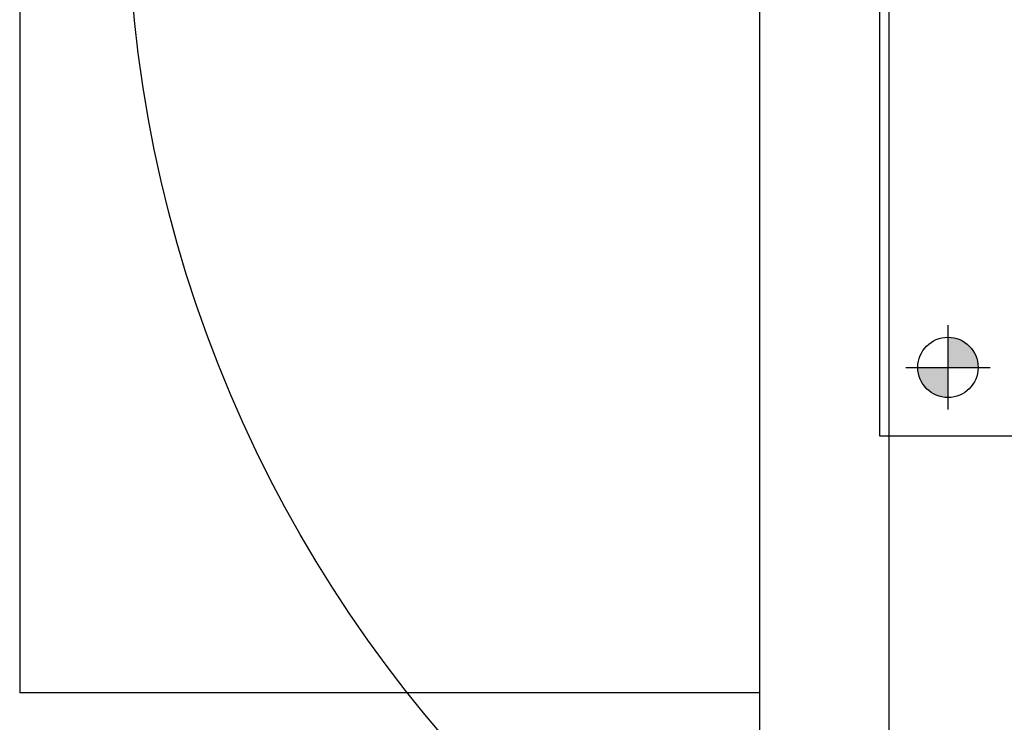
# Model space of a CAD drawing. Extents: x 18893 to 3351893, y -610358 to 406739.
# Tile 225 of 256: x 2143323 to 2143597, y 41921 to 42117. Entities that reach past the tile are written whole.
import ezdxf

# ---------------------------------------------------------------- set-up
doc = ezdxf.new("R2010")
doc.units = 0
doc.header["$LTSCALE"] = 800
doc.header["$MEASUREMENT"] = 0
doc.layers.add('KEY PLAN', color=251, linetype='CONTINUOUS')

# ---------------------------------------------------------------- blocks, each defined once
blk = doc.blocks.new('UTCOMBINE')
at = {"layer": 'KEY PLAN'}
h = blk.add_hatch(color=256, dxfattribs=at)
h.paths.add_polyline_path([(-715805.17, 46693.42), (-715796.79, 46693.42), (-715796.79, 46685.03, -0.414214)])
h.paths.add_polyline_path([(-715788.41, 46693.42), (-715796.79, 46693.42), (-715796.79, 46701.8, -0.414214)])
h = blk.add_hatch(color=256, dxfattribs=at)
h.paths.add_polyline_path([(-715805.17, 46693.42), (-715796.79, 46693.42), (-715796.79, 46685.03, -0.414214)])
h.paths.add_polyline_path([(-715788.41, 46693.42), (-715796.79, 46693.42), (-715796.79, 46701.8, -0.414214)])
h = blk.add_hatch(color=256, dxfattribs=at)
h.paths.add_polyline_path([(-715805.17, 46693.42), (-715796.79, 46693.42), (-715796.79, 46685.03, -0.414214)])
h.paths.add_polyline_path([(-715788.41, 46693.42), (-715796.79, 46693.42), (-715796.79, 46701.8, -0.414214)])
h = blk.add_hatch(color=256, dxfattribs=at)
h.paths.add_polyline_path([(-715805.17, 46693.42), (-715796.79, 46693.42), (-715796.79, 46685.03, -0.414214)])
h.paths.add_polyline_path([(-715788.41, 46693.42), (-715796.79, 46693.42), (-715796.79, 46701.8, -0.414214)])
h = blk.add_hatch(color=256, dxfattribs=at)
h.paths.add_polyline_path([(-715805.17, 46693.42), (-715796.79, 46693.42), (-715796.79, 46685.03, -0.414214)])
h.paths.add_polyline_path([(-715788.41, 46693.42), (-715796.79, 46693.42), (-715796.79, 46701.8, -0.414214)])
h = blk.add_hatch(color=256, dxfattribs=at)
h.paths.add_polyline_path([(-715805.17, 46693.42), (-715796.79, 46693.42), (-715796.79, 46685.03, -0.414214)])
h.paths.add_polyline_path([(-715788.41, 46693.42), (-715796.79, 46693.42), (-715796.79, 46701.8, -0.414214)])
h = blk.add_hatch(color=256, dxfattribs=at)
h.paths.add_polyline_path([(-715805.17, 46693.42), (-715796.79, 46693.42), (-715796.79, 46685.03, -0.414214)])
h.paths.add_polyline_path([(-715788.41, 46693.42), (-715796.79, 46693.42), (-715796.79, 46701.8, -0.414214)])
h = blk.add_hatch(color=256, dxfattribs=at)
h.paths.add_polyline_path([(-715805.17, 46693.42), (-715796.79, 46693.42), (-715796.79, 46685.03, -0.414214)])
h.paths.add_polyline_path([(-715788.41, 46693.42), (-715796.79, 46693.42), (-715796.79, 46701.8, -0.414214)])
h = blk.add_hatch(color=256, dxfattribs=at)
h.paths.add_polyline_path([(-715805.17, 46693.42), (-715796.79, 46693.42), (-715796.79, 46685.03, -0.414214)])
h.paths.add_polyline_path([(-715788.41, 46693.42), (-715796.79, 46693.42), (-715796.79, 46701.8, -0.414214)])
h = blk.add_hatch(color=256, dxfattribs=at)
h.paths.add_polyline_path([(-715805.17, 46693.42), (-715796.79, 46693.42), (-715796.79, 46685.03, -0.414214)])
h.paths.add_polyline_path([(-715788.41, 46693.42), (-715796.79, 46693.42), (-715796.79, 46701.8, -0.414214)])
h = blk.add_hatch(color=256, dxfattribs=at)
h.paths.add_polyline_path([(-715805.17, 46693.42), (-715796.79, 46693.42), (-715796.79, 46685.03, -0.414214)])
h.paths.add_polyline_path([(-715788.41, 46693.42), (-715796.79, 46693.42), (-715796.79, 46701.8, -0.414214)])
h = blk.add_hatch(color=256, dxfattribs=at)
h.paths.add_polyline_path([(-715805.17, 46693.42), (-715796.79, 46693.42), (-715796.79, 46685.03, -0.414214)])
h.paths.add_polyline_path([(-715788.41, 46693.42), (-715796.79, 46693.42), (-715796.79, 46701.8, -0.414214)])
h = blk.add_hatch(color=256, dxfattribs=at)
h.paths.add_polyline_path([(-715805.17, 46693.42), (-715796.79, 46693.42), (-715796.79, 46685.03, -0.414214)])
h.paths.add_polyline_path([(-715788.41, 46693.42), (-715796.79, 46693.42), (-715796.79, 46701.8, -0.414214)])
h = blk.add_hatch(color=256, dxfattribs=at)
h.paths.add_polyline_path([(-715805.17, 46693.42), (-715796.79, 46693.42), (-715796.79, 46685.03, -0.414214)])
h.paths.add_polyline_path([(-715788.41, 46693.42), (-715796.79, 46693.42), (-715796.79, 46701.8, -0.414214)])
h = blk.add_hatch(color=256, dxfattribs=at)
h.paths.add_polyline_path([(-715805.17, 46693.42), (-715796.79, 46693.42), (-715796.79, 46685.03, -0.414214)])
h.paths.add_polyline_path([(-715788.41, 46693.42), (-715796.79, 46693.42), (-715796.79, 46701.8, -0.414214)])
h = blk.add_hatch(color=256, dxfattribs=at)
h.paths.add_polyline_path([(-715805.17, 46693.42), (-715796.79, 46693.42), (-715796.79, 46685.03, -0.414214)])
h.paths.add_polyline_path([(-715788.41, 46693.42), (-715796.79, 46693.42), (-715796.79, 46701.8, -0.414214)])
h = blk.add_hatch(color=256, dxfattribs=at)
h.paths.add_polyline_path([(-715805.17, 46693.42), (-715796.79, 46693.42), (-715796.79, 46685.03, -0.414214)])
h.paths.add_polyline_path([(-715788.41, 46693.42), (-715796.79, 46693.42), (-715796.79, 46701.8, -0.414214)])
h = blk.add_hatch(color=256, dxfattribs=at)
h.paths.add_polyline_path([(-715805.17, 46693.42), (-715796.79, 46693.42), (-715796.79, 46685.03, -0.414214)])
h.paths.add_polyline_path([(-715788.41, 46693.42), (-715796.79, 46693.42), (-715796.79, 46701.8, -0.414214)])
h = blk.add_hatch(color=256, dxfattribs=at)
h.paths.add_polyline_path([(-715805.17, 46693.42), (-715796.79, 46693.42), (-715796.79, 46685.03, -0.414214)])
h.paths.add_polyline_path([(-715788.41, 46693.42), (-715796.79, 46693.42), (-715796.79, 46701.8, -0.414214)])
h = blk.add_hatch(color=256, dxfattribs=at)
h.paths.add_polyline_path([(-715805.17, 46693.42), (-715796.79, 46693.42), (-715796.79, 46685.03, -0.414214)])
h.paths.add_polyline_path([(-715788.41, 46693.42), (-715796.79, 46693.42), (-715796.79, 46701.8, -0.414214)])
h = blk.add_hatch(color=256, dxfattribs=at)
h.paths.add_polyline_path([(-715805.17, 46693.42), (-715796.79, 46693.42), (-715796.79, 46685.03, -0.414214)])
h.paths.add_polyline_path([(-715788.41, 46693.42), (-715796.79, 46693.42), (-715796.79, 46701.8, -0.414214)])
h = blk.add_hatch(color=256, dxfattribs=at)
h.paths.add_polyline_path([(-715805.17, 46693.42), (-715796.79, 46693.42), (-715796.79, 46685.03, -0.414214)])
h.paths.add_polyline_path([(-715788.41, 46693.42), (-715796.79, 46693.42), (-715796.79, 46701.8, -0.414214)])
h = blk.add_hatch(color=256, dxfattribs=at)
h.paths.add_polyline_path([(-715805.17, 46693.42), (-715796.79, 46693.42), (-715796.79, 46685.03, -0.414214)])
h.paths.add_polyline_path([(-715788.41, 46693.42), (-715796.79, 46693.42), (-715796.79, 46701.8, -0.414214)])
h = blk.add_hatch(color=256, dxfattribs=at)
h.paths.add_polyline_path([(-715805.17, 46693.42), (-715796.79, 46693.42), (-715796.79, 46685.03, -0.414214)])
h.paths.add_polyline_path([(-715788.41, 46693.42), (-715796.79, 46693.42), (-715796.79, 46701.8, -0.414214)])
h = blk.add_hatch(color=256, dxfattribs=at)
h.paths.add_polyline_path([(-715805.17, 46693.42), (-715796.79, 46693.42), (-715796.79, 46685.03, -0.414214)])
h.paths.add_polyline_path([(-715788.41, 46693.42), (-715796.79, 46693.42), (-715796.79, 46701.8, -0.414214)])
h = blk.add_hatch(color=256, dxfattribs=at)
h.paths.add_polyline_path([(-715805.17, 46693.42), (-715796.79, 46693.42), (-715796.79, 46685.03, -0.414214)])
h.paths.add_polyline_path([(-715788.41, 46693.42), (-715796.79, 46693.42), (-715796.79, 46701.8, -0.414214)])
h = blk.add_hatch(color=256, dxfattribs=at)
h.paths.add_polyline_path([(-715805.17, 46693.42), (-715796.79, 46693.42), (-715796.79, 46685.03, -0.414214)])
h.paths.add_polyline_path([(-715788.41, 46693.42), (-715796.79, 46693.42), (-715796.79, 46701.8, -0.414214)])
h = blk.add_hatch(color=256, dxfattribs=at)
h.paths.add_polyline_path([(-715805.17, 46693.42), (-715796.79, 46693.42), (-715796.79, 46685.03, -0.414214)])
h.paths.add_polyline_path([(-715788.41, 46693.42), (-715796.79, 46693.42), (-715796.79, 46701.8, -0.414214)])
h = blk.add_hatch(color=256, dxfattribs=at)
h.paths.add_polyline_path([(-715805.17, 46693.42), (-715796.79, 46693.42), (-715796.79, 46685.03, -0.414214)])
h.paths.add_polyline_path([(-715788.41, 46693.42), (-715796.79, 46693.42), (-715796.79, 46701.8, -0.414214)])
h = blk.add_hatch(color=256, dxfattribs=at)
h.paths.add_polyline_path([(-715805.17, 46693.42), (-715796.79, 46693.42), (-715796.79, 46685.03, -0.414214)])
h.paths.add_polyline_path([(-715788.41, 46693.42), (-715796.79, 46693.42), (-715796.79, 46701.8, -0.414214)])
h = blk.add_hatch(color=256, dxfattribs=at)
h.paths.add_polyline_path([(-715805.17, 46693.42), (-715796.79, 46693.42), (-715796.79, 46685.03, -0.414214)])
h.paths.add_polyline_path([(-715788.41, 46693.42), (-715796.79, 46693.42), (-715796.79, 46701.8, -0.414214)])
h = blk.add_hatch(color=256, dxfattribs=at)
h.paths.add_polyline_path([(-715805.17, 46693.42), (-715796.79, 46693.42), (-715796.79, 46685.03, -0.414214)])
h.paths.add_polyline_path([(-715788.41, 46693.42), (-715796.79, 46693.42), (-715796.79, 46701.8, -0.414214)])
h = blk.add_hatch(color=256, dxfattribs=at)
h.paths.add_polyline_path([(-715805.17, 46693.42), (-715796.79, 46693.42), (-715796.79, 46685.03, -0.414214)])
h.paths.add_polyline_path([(-715788.41, 46693.42), (-715796.79, 46693.42), (-715796.79, 46701.8, -0.414214)])
h = blk.add_hatch(color=256, dxfattribs=at)
h.paths.add_polyline_path([(-715805.17, 46693.42), (-715796.79, 46693.42), (-715796.79, 46685.03, -0.414214)])
h.paths.add_polyline_path([(-715788.41, 46693.42), (-715796.79, 46693.42), (-715796.79, 46701.8, -0.414214)])
h = blk.add_hatch(color=256, dxfattribs=at)
h.paths.add_polyline_path([(-715805.17, 46693.42), (-715796.79, 46693.42), (-715796.79, 46685.03, -0.414214)])
h.paths.add_polyline_path([(-715788.41, 46693.42), (-715796.79, 46693.42), (-715796.79, 46701.8, -0.414214)])
h = blk.add_hatch(color=256, dxfattribs=at)
h.paths.add_polyline_path([(-715805.17, 46693.42), (-715796.79, 46693.42), (-715796.79, 46685.03, -0.414214)])
h.paths.add_polyline_path([(-715788.41, 46693.42), (-715796.79, 46693.42), (-715796.79, 46701.8, -0.414214)])
h = blk.add_hatch(color=256, dxfattribs=at)
h.paths.add_polyline_path([(-715805.17, 46693.42), (-715796.79, 46693.42), (-715796.79, 46685.03, -0.414214)])
h.paths.add_polyline_path([(-715788.41, 46693.42), (-715796.79, 46693.42), (-715796.79, 46701.8, -0.414214)])
h = blk.add_hatch(color=256, dxfattribs=at)
h.paths.add_polyline_path([(-715805.17, 46693.42), (-715796.79, 46693.42), (-715796.79, 46685.03, -0.414214)])
h.paths.add_polyline_path([(-715788.41, 46693.42), (-715796.79, 46693.42), (-715796.79, 46701.8, -0.414214)])
h = blk.add_hatch(color=256, dxfattribs=at)
h.paths.add_polyline_path([(-715805.17, 46693.42), (-715796.79, 46693.42), (-715796.79, 46685.03, -0.414214)])
h.paths.add_polyline_path([(-715788.41, 46693.42), (-715796.79, 46693.42), (-715796.79, 46701.8, -0.414214)])
h = blk.add_hatch(color=256, dxfattribs=at)
h.paths.add_polyline_path([(-715805.17, 46693.42), (-715796.79, 46693.42), (-715796.79, 46685.03, -0.414214)])
h.paths.add_polyline_path([(-715788.41, 46693.42), (-715796.79, 46693.42), (-715796.79, 46701.8, -0.414214)])
h = blk.add_hatch(color=256, dxfattribs=at)
h.paths.add_polyline_path([(-715805.17, 46693.42), (-715796.79, 46693.42), (-715796.79, 46685.03, -0.414214)])
h.paths.add_polyline_path([(-715788.41, 46693.42), (-715796.79, 46693.42), (-715796.79, 46701.8, -0.414214)])
h = blk.add_hatch(color=256, dxfattribs=at)
h.paths.add_polyline_path([(-715805.17, 46693.42), (-715796.79, 46693.42), (-715796.79, 46685.03, -0.414214)])
h.paths.add_polyline_path([(-715788.41, 46693.42), (-715796.79, 46693.42), (-715796.79, 46701.8, -0.414214)])
h = blk.add_hatch(color=256, dxfattribs=at)
h.paths.add_polyline_path([(-715805.17, 46693.42), (-715796.79, 46693.42), (-715796.79, 46685.03, -0.414214)])
h.paths.add_polyline_path([(-715788.41, 46693.42), (-715796.79, 46693.42), (-715796.79, 46701.8, -0.414214)])
h = blk.add_hatch(color=256, dxfattribs=at)
h.paths.add_polyline_path([(-715805.17, 46693.42), (-715796.79, 46693.42), (-715796.79, 46685.03, -0.414214)])
h.paths.add_polyline_path([(-715788.41, 46693.42), (-715796.79, 46693.42), (-715796.79, 46701.8, -0.414214)])
h = blk.add_hatch(color=256, dxfattribs=at)
h.paths.add_polyline_path([(-715805.17, 46693.42), (-715796.79, 46693.42), (-715796.79, 46685.03, -0.414214)])
h.paths.add_polyline_path([(-715788.41, 46693.42), (-715796.79, 46693.42), (-715796.79, 46701.8, -0.414214)])
h = blk.add_hatch(color=256, dxfattribs=at)
h.paths.add_polyline_path([(-715805.17, 46693.42), (-715796.79, 46693.42), (-715796.79, 46685.03, -0.414214)])
h.paths.add_polyline_path([(-715788.41, 46693.42), (-715796.79, 46693.42), (-715796.79, 46701.8, -0.414214)])
h = blk.add_hatch(color=256, dxfattribs=at)
h.paths.add_polyline_path([(-715805.17, 46693.42), (-715796.79, 46693.42), (-715796.79, 46685.03, -0.414214)])
h.paths.add_polyline_path([(-715788.41, 46693.42), (-715796.79, 46693.42), (-715796.79, 46701.8, -0.414214)])
h = blk.add_hatch(color=256, dxfattribs=at)
h.paths.add_polyline_path([(-715805.17, 46693.42), (-715796.79, 46693.42), (-715796.79, 46685.03, -0.414214)])
h.paths.add_polyline_path([(-715788.41, 46693.42), (-715796.79, 46693.42), (-715796.79, 46701.8, -0.414214)])
h = blk.add_hatch(color=256, dxfattribs=at)
h.paths.add_polyline_path([(-715805.17, 46693.42), (-715796.79, 46693.42), (-715796.79, 46685.03, -0.414214)])
h.paths.add_polyline_path([(-715788.41, 46693.42), (-715796.79, 46693.42), (-715796.79, 46701.8, -0.414214)])
h = blk.add_hatch(color=256, dxfattribs=at)
h.paths.add_polyline_path([(-715805.17, 46693.42), (-715796.79, 46693.42), (-715796.79, 46685.03, -0.414214)])
h.paths.add_polyline_path([(-715788.41, 46693.42), (-715796.79, 46693.42), (-715796.79, 46701.8, -0.414214)])
h = blk.add_hatch(color=256, dxfattribs=at)
h.paths.add_polyline_path([(-715805.17, 46693.42), (-715796.79, 46693.42), (-715796.79, 46685.03, -0.414214)])
h.paths.add_polyline_path([(-715788.41, 46693.42), (-715796.79, 46693.42), (-715796.79, 46701.8, -0.414214)])
h = blk.add_hatch(color=256, dxfattribs=at)
h.paths.add_polyline_path([(-715805.17, 46693.42), (-715796.79, 46693.42), (-715796.79, 46685.03, -0.414214)])
h.paths.add_polyline_path([(-715788.41, 46693.42), (-715796.79, 46693.42), (-715796.79, 46701.8, -0.414214)])
h = blk.add_hatch(color=256, dxfattribs=at)
h.paths.add_polyline_path([(-715805.17, 46693.42), (-715796.79, 46693.42), (-715796.79, 46685.03, -0.414214)])
h.paths.add_polyline_path([(-715788.41, 46693.42), (-715796.79, 46693.42), (-715796.79, 46701.8, -0.414214)])
h = blk.add_hatch(color=256, dxfattribs=at)
h.paths.add_polyline_path([(-715805.17, 46693.42), (-715796.79, 46693.42), (-715796.79, 46685.03, -0.414214)])
h.paths.add_polyline_path([(-715788.41, 46693.42), (-715796.79, 46693.42), (-715796.79, 46701.8, -0.414214)])
h = blk.add_hatch(color=256, dxfattribs=at)
h.paths.add_polyline_path([(-715805.17, 46693.42), (-715796.79, 46693.42), (-715796.79, 46685.03, -0.414214)])
h.paths.add_polyline_path([(-715788.41, 46693.42), (-715796.79, 46693.42), (-715796.79, 46701.8, -0.414214)])
h = blk.add_hatch(color=256, dxfattribs=at)
h.paths.add_polyline_path([(-715805.17, 46693.42), (-715796.79, 46693.42), (-715796.79, 46685.03, -0.414214)])
h.paths.add_polyline_path([(-715788.41, 46693.42), (-715796.79, 46693.42), (-715796.79, 46701.8, -0.414214)])
h = blk.add_hatch(color=256, dxfattribs=at)
h.paths.add_polyline_path([(-715805.17, 46693.42), (-715796.79, 46693.42), (-715796.79, 46685.03, -0.414214)])
h.paths.add_polyline_path([(-715788.41, 46693.42), (-715796.79, 46693.42), (-715796.79, 46701.8, -0.414214)])
h = blk.add_hatch(color=256, dxfattribs=at)
h.paths.add_polyline_path([(-715805.17, 46693.42), (-715796.79, 46693.42), (-715796.79, 46685.03, -0.414214)])
h.paths.add_polyline_path([(-715788.41, 46693.42), (-715796.79, 46693.42), (-715796.79, 46701.8, -0.414214)])
h = blk.add_hatch(color=256, dxfattribs=at)
h.paths.add_polyline_path([(-715805.17, 46693.42), (-715796.79, 46693.42), (-715796.79, 46685.03, -0.414214)])
h.paths.add_polyline_path([(-715788.41, 46693.42), (-715796.79, 46693.42), (-715796.79, 46701.8, -0.414214)])
h = blk.add_hatch(color=256, dxfattribs=at)
h.paths.add_polyline_path([(-715805.17, 46693.42), (-715796.79, 46693.42), (-715796.79, 46685.03, -0.414214)])
h.paths.add_polyline_path([(-715788.41, 46693.42), (-715796.79, 46693.42), (-715796.79, 46701.8, -0.414214)])
h = blk.add_hatch(color=256, dxfattribs=at)
h.paths.add_polyline_path([(-715805.17, 46693.42), (-715796.79, 46693.42), (-715796.79, 46685.03, -0.414214)])
h.paths.add_polyline_path([(-715788.41, 46693.42), (-715796.79, 46693.42), (-715796.79, 46701.8, -0.414214)])
h = blk.add_hatch(color=256, dxfattribs=at)
h.paths.add_polyline_path([(-715805.17, 46693.42), (-715796.79, 46693.42), (-715796.79, 46685.03, -0.414214)])
h.paths.add_polyline_path([(-715788.41, 46693.42), (-715796.79, 46693.42), (-715796.79, 46701.8, -0.414214)])
h = blk.add_hatch(color=256, dxfattribs=at)
h.paths.add_polyline_path([(-715805.17, 46693.42), (-715796.79, 46693.42), (-715796.79, 46685.03, -0.414214)])
h.paths.add_polyline_path([(-715788.41, 46693.42), (-715796.79, 46693.42), (-715796.79, 46701.8, -0.414214)])
h = blk.add_hatch(color=256, dxfattribs=at)
h.paths.add_polyline_path([(-715805.17, 46693.42), (-715796.79, 46693.42), (-715796.79, 46685.03, -0.414214)])
h.paths.add_polyline_path([(-715788.41, 46693.42), (-715796.79, 46693.42), (-715796.79, 46701.8, -0.414214)])
for p, q in [((-715780.38, 45382.89, 0), (-715780.38, 46911.52, 0)), ((-715780.38, 45220.29, 0), (-715780.38, 46829.58, 0)), ((-715744.38, 45726.59, 0), (-715744.38, 46828.94, 0)), ((-715744.38, 45726.59, 0), (-715744.38, 46828.94, 0)), ((-715744.38, 45726.59, 0), (-715744.38, 46828.94, 0)), ((-715744.38, 45726.59, 0), (-715744.38, 46828.94, 0)), ((-715744.38, 46783.94, 0), (-715538.76, 46783.94, 0)), ((-715538.76, 45383.96, 0), (-715538.76, 46783.94, 0)), ((-715777.74, 46712.47, 0), (-716082.56, 46712.47, 0)), ((-715777.74, 46712.47, 0), (-716082.56, 46712.47, 0)), ((-715777.74, 46712.47, 0), (-716082.56, 46712.47, 0)), ((-715777.74, 46712.47, 0), (-716082.56, 46712.47, 0)), ((-715777.74, 46712.47, 0), (-716082.56, 46712.47, 0)), ((-715777.74, 46712.47, 0), (-716082.56, 46712.47, 0)), ((-715777.74, 46712.47, 0), (-716082.56, 46712.47, 0)), ((-715777.74, 46712.47, 0), (-716082.56, 46712.47, 0)), ((-715777.74, 46712.47, 0), (-716082.56, 46712.47, 0)), ((-715777.74, 46712.47, 0), (-716082.56, 46712.47, 0)), ((-715777.74, 46712.47, 0), (-716082.56, 46712.47, 0)), ((-715777.74, 46712.47, 0), (-716082.56, 46712.47, 0)), ((-715777.74, 46712.47, 0), (-716082.56, 46712.47, 0)), ((-715777.74, 46712.47, 0), (-716082.56, 46712.47, 0)), ((-715777.74, 46712.47, 0), (-716082.56, 46712.47, 0)), ((-715777.74, 46712.47, 0), (-716082.56, 46712.47, 0)), ((-715777.74, 46712.47, 0), (-716082.56, 46712.47, 0)), ((-715777.74, 46712.47, 0), (-716082.56, 46712.47, 0)), ((-715777.74, 46712.47, 0), (-716082.56, 46712.47, 0)), ((-715777.74, 46712.47, 0), (-716082.56, 46712.47, 0)), ((-715777.74, 46712.47, 0), (-716082.56, 46712.47, 0)), ((-715777.74, 46712.47, 0), (-716082.56, 46712.47, 0)), ((-715777.74, 46712.47, 0), (-716082.56, 46712.47, 0)), ((-715777.74, 46712.47, 0), (-716082.56, 46712.47, 0)), ((-715777.74, 46712.47, 0), (-716082.56, 46712.47, 0)), ((-715777.74, 46712.47, 0), (-716082.56, 46712.47, 0)), ((-715777.74, 46712.47, 0), (-716082.56, 46712.47, 0)), ((-715777.74, 46712.47, 0), (-716082.56, 46712.47, 0)), ((-715777.74, 46712.47, 0), (-716082.56, 46712.47, 0)), ((-715777.74, 46712.47, 0), (-716082.56, 46712.47, 0)), ((-715777.74, 46712.47, 0), (-716082.56, 46712.47, 0)), ((-715777.74, 46712.47, 0), (-716082.56, 46712.47, 0)), ((-715777.74, 46712.47, 0), (-716082.56, 46712.47, 0)), ((-715777.74, 46712.47, 0), (-716082.56, 46712.47, 0)), ((-715777.74, 46712.47, 0), (-716082.56, 46712.47, 0)), ((-715777.74, 46712.47, 0), (-716082.56, 46712.47, 0)), ((-715777.74, 46712.47, 0), (-716082.56, 46712.47, 0)), ((-715777.74, 46712.47, 0), (-716082.56, 46712.47, 0)), ((-715777.74, 46712.47, 0), (-716082.56, 46712.47, 0)), ((-715777.74, 46712.47, 0), (-716082.56, 46712.47, 0)), ((-715777.74, 46712.47, 0), (-716082.56, 46712.47, 0)), ((-715777.74, 46712.47, 0), (-716082.56, 46712.47, 0)), ((-715777.74, 46712.47, 0), (-716082.56, 46712.47, 0)), ((-715777.74, 46712.47, 0), (-716082.56, 46712.47, 0)), ((-715777.74, 46712.47, 0), (-716082.56, 46712.47, 0)), ((-715777.74, 46712.47, 0), (-716082.56, 46712.47, 0)), ((-715777.74, 46712.47, 0), (-716082.56, 46712.47, 0)), ((-715777.74, 46712.47, 0), (-716082.56, 46712.47, 0)), ((-715777.74, 46712.47, 0), (-716082.56, 46712.47, 0)), ((-715777.74, 46712.47, 0), (-716082.56, 46712.47, 0)), ((-715777.74, 46712.47, 0), (-716082.56, 46712.47, 0)), ((-715777.74, 46712.47, 0), (-716082.56, 46712.47, 0)), ((-715777.74, 46712.47, 0), (-716082.56, 46712.47, 0)), ((-715777.74, 46712.47, 0), (-716082.56, 46712.47, 0)), ((-715777.74, 46712.47, 0), (-716082.56, 46712.47, 0)), ((-715777.74, 46712.47, 0), (-716082.56, 46712.47, 0)), ((-715777.74, 46712.47, 0), (-716082.56, 46712.47, 0)), ((-715777.74, 46712.47, 0), (-716082.56, 46712.47, 0)), ((-715777.74, 46712.47, 0), (-716082.56, 46712.47, 0)), ((-715777.74, 46712.47, 0), (-716082.56, 46712.47, 0)), ((-715777.74, 46712.47, 0), (-716082.56, 46712.47, 0)), ((-715777.74, 46712.47, 0), (-716082.56, 46712.47, 0)), ((-715777.74, 46712.47, 0), (-716082.56, 46712.47, 0)), ((-715777.74, 46712.47, 0), (-716082.56, 46712.47, 0)), ((-715777.74, 46407.65, 0), (-715777.74, 46712.47, 0)), ((-715777.74, 46407.65, 0), (-715777.74, 46712.47, 0)), ((-715777.74, 46407.65, 0), (-715777.74, 46712.47, 0)), ((-715777.74, 46407.65, 0), (-715777.74, 46712.47, 0)), ((-715777.74, 46407.65, 0), (-715777.74, 46712.47, 0)), ((-715777.74, 46407.65, 0), (-715777.74, 46712.47, 0)), ((-715777.74, 46407.65, 0), (-715777.74, 46712.47, 0)), ((-715777.74, 46407.65, 0), (-715777.74, 46712.47, 0)), ((-715777.74, 46407.65, 0), (-715777.74, 46712.47, 0)), ((-715777.74, 46407.65, 0), (-715777.74, 46712.47, 0)), ((-715777.74, 46407.65, 0), (-715777.74, 46712.47, 0)), ((-715777.74, 46407.65, 0), (-715777.74, 46712.47, 0)), ((-715777.74, 46407.65, 0), (-715777.74, 46712.47, 0)), ((-715777.74, 46407.65, 0), (-715777.74, 46712.47, 0)), ((-715777.74, 46407.65, 0), (-715777.74, 46712.47, 0)), ((-715777.74, 46407.65, 0), (-715777.74, 46712.47, 0)), ((-715777.74, 46407.65, 0), (-715777.74, 46712.47, 0)), ((-715777.74, 46407.65, 0), (-715777.74, 46712.47, 0)), ((-715777.74, 46407.65, 0), (-715777.74, 46712.47, 0)), ((-715777.74, 46407.65, 0), (-715777.74, 46712.47, 0)), ((-715777.74, 46407.65, 0), (-715777.74, 46712.47, 0)), ((-715777.74, 46407.65, 0), (-715777.74, 46712.47, 0)), ((-715777.74, 46407.65, 0), (-715777.74, 46712.47, 0)), ((-715777.74, 46407.65, 0), (-715777.74, 46712.47, 0)), ((-715777.74, 46407.65, 0), (-715777.74, 46712.47, 0)), ((-715777.74, 46407.65, 0), (-715777.74, 46712.47, 0)), ((-715777.74, 46407.65, 0), (-715777.74, 46712.47, 0)), ((-715777.74, 46407.65, 0), (-715777.74, 46712.47, 0)), ((-715777.74, 46407.65, 0), (-715777.74, 46712.47, 0)), ((-715777.74, 46407.65, 0), (-715777.74, 46712.47, 0)), ((-715777.74, 46407.65, 0), (-715777.74, 46712.47, 0)), ((-715777.74, 46407.65, 0), (-715777.74, 46712.47, 0)), ((-715777.74, 46407.65, 0), (-715777.74, 46712.47, 0)), ((-715777.74, 46407.65, 0), (-715777.74, 46712.47, 0)), ((-715777.74, 46407.65, 0), (-715777.74, 46712.47, 0)), ((-715777.74, 46407.65, 0), (-715777.74, 46712.47, 0)), ((-715777.74, 46407.65, 0), (-715777.74, 46712.47, 0)), ((-715777.74, 46407.65, 0), (-715777.74, 46712.47, 0)), ((-715777.74, 46407.65, 0), (-715777.74, 46712.47, 0)), ((-715777.74, 46407.65, 0), (-715777.74, 46712.47, 0)), ((-715777.74, 46407.65, 0), (-715777.74, 46712.47, 0)), ((-715777.74, 46407.65, 0), (-715777.74, 46712.47, 0)), ((-715777.74, 46407.65, 0), (-715777.74, 46712.47, 0)), ((-715777.74, 46407.65, 0), (-715777.74, 46712.47, 0)), ((-715777.74, 46407.65, 0), (-715777.74, 46712.47, 0)), ((-715777.74, 46407.65, 0), (-715777.74, 46712.47, 0)), ((-715777.74, 46407.65, 0), (-715777.74, 46712.47, 0)), ((-715777.74, 46407.65, 0), (-715777.74, 46712.47, 0)), ((-715777.74, 46407.65, 0), (-715777.74, 46712.47, 0)), ((-715777.74, 46407.65, 0), (-715777.74, 46712.47, 0)), ((-715777.74, 46407.65, 0), (-715777.74, 46712.47, 0)), ((-715777.74, 46407.65, 0), (-715777.74, 46712.47, 0)), ((-715777.74, 46407.65, 0), (-715777.74, 46712.47, 0)), ((-715777.74, 46407.65, 0), (-715777.74, 46712.47, 0)), ((-715777.74, 46407.65, 0), (-715777.74, 46712.47, 0)), ((-715777.74, 46407.65, 0), (-715777.74, 46712.47, 0)), ((-715777.74, 46407.65, 0), (-715777.74, 46712.47, 0)), ((-715777.74, 46407.65, 0), (-715777.74, 46712.47, 0)), ((-715777.74, 46407.65, 0), (-715777.74, 46712.47, 0)), ((-715777.74, 46407.65, 0), (-715777.74, 46712.47, 0)), ((-715777.74, 46407.65, 0), (-715777.74, 46712.47, 0)), ((-715777.74, 46407.65, 0), (-715777.74, 46712.47, 0)), ((-715777.74, 46407.65, 0), (-715777.74, 46712.47, 0)), ((-715777.74, 46407.65, 0), (-715777.74, 46712.47, 0)), ((-715796.79, 46681.7, 0), (-715796.79, 46705.13, 0)), ((-715796.79, 46681.7, 0), (-715796.79, 46705.13, 0)), ((-715796.79, 46681.7, 0), (-715796.79, 46705.13, 0)), ((-715796.79, 46681.7, 0), (-715796.79, 46705.13, 0)), ((-715796.79, 46681.7, 0), (-715796.79, 46705.13, 0)), ((-715796.79, 46681.7, 0), (-715796.79, 46705.13, 0)), ((-715796.79, 46681.7, 0), (-715796.79, 46705.13, 0)), ((-715796.79, 46681.7, 0), (-715796.79, 46705.13, 0)), ((-715796.79, 46681.7, 0), (-715796.79, 46705.13, 0)), ((-715796.79, 46681.7, 0), (-715796.79, 46705.13, 0)), ((-715796.79, 46681.7, 0), (-715796.79, 46705.13, 0)), ((-715796.79, 46681.7, 0), (-715796.79, 46705.13, 0)), ((-715796.79, 46681.7, 0), (-715796.79, 46705.13, 0)), ((-715796.79, 46681.7, 0), (-715796.79, 46705.13, 0)), ((-715796.79, 46681.7, 0), (-715796.79, 46705.13, 0)), ((-715796.79, 46681.7, 0), (-715796.79, 46705.13, 0)), ((-715796.79, 46681.7, 0), (-715796.79, 46705.13, 0)), ((-715796.79, 46681.7, 0), (-715796.79, 46705.13, 0)), ((-715796.79, 46681.7, 0), (-715796.79, 46705.13, 0)), ((-715796.79, 46681.7, 0), (-715796.79, 46705.13, 0)), ((-715796.79, 46681.7, 0), (-715796.79, 46705.13, 0)), ((-715796.79, 46681.7, 0), (-715796.79, 46705.13, 0)), ((-715796.79, 46681.7, 0), (-715796.79, 46705.13, 0)), ((-715796.79, 46681.7, 0), (-715796.79, 46705.13, 0)), ((-715796.79, 46681.7, 0), (-715796.79, 46705.13, 0)), ((-715796.79, 46681.7, 0), (-715796.79, 46705.13, 0)), ((-715796.79, 46681.7, 0), (-715796.79, 46705.13, 0)), ((-715796.79, 46681.7, 0), (-715796.79, 46705.13, 0)), ((-715796.79, 46681.7, 0), (-715796.79, 46705.13, 0)), ((-715796.79, 46681.7, 0), (-715796.79, 46705.13, 0)), ((-715796.79, 46681.7, 0), (-715796.79, 46705.13, 0)), ((-715796.79, 46681.7, 0), (-715796.79, 46705.13, 0)), ((-715796.79, 46681.7, 0), (-715796.79, 46705.13, 0)), ((-715796.79, 46681.7, 0), (-715796.79, 46705.13, 0)), ((-715796.79, 46681.7, 0), (-715796.79, 46705.13, 0)), ((-715796.79, 46681.7, 0), (-715796.79, 46705.13, 0)), ((-715796.79, 46681.7, 0), (-715796.79, 46705.13, 0)), ((-715796.79, 46681.7, 0), (-715796.79, 46705.13, 0)), ((-715796.79, 46681.7, 0), (-715796.79, 46705.13, 0)), ((-715796.79, 46681.7, 0), (-715796.79, 46705.13, 0)), ((-715796.79, 46681.7, 0), (-715796.79, 46705.13, 0)), ((-715796.79, 46681.7, 0), (-715796.79, 46705.13, 0)), ((-715796.79, 46681.7, 0), (-715796.79, 46705.13, 0)), ((-715796.79, 46681.7, 0), (-715796.79, 46705.13, 0)), ((-715796.79, 46681.7, 0), (-715796.79, 46705.13, 0)), ((-715796.79, 46681.7, 0), (-715796.79, 46705.13, 0)), ((-715796.79, 46681.7, 0), (-715796.79, 46705.13, 0)), ((-715796.79, 46681.7, 0), (-715796.79, 46705.13, 0)), ((-715796.79, 46681.7, 0), (-715796.79, 46705.13, 0)), ((-715796.79, 46681.7, 0), (-715796.79, 46705.13, 0)), ((-715796.79, 46681.7, 0), (-715796.79, 46705.13, 0)), ((-715796.79, 46681.7, 0), (-715796.79, 46705.13, 0)), ((-715796.79, 46681.7, 0), (-715796.79, 46705.13, 0)), ((-715796.79, 46681.7, 0), (-715796.79, 46705.13, 0)), ((-715796.79, 46681.7, 0), (-715796.79, 46705.13, 0)), ((-715796.79, 46681.7, 0), (-715796.79, 46705.13, 0)), ((-715796.79, 46681.7, 0), (-715796.79, 46705.13, 0)), ((-715796.79, 46681.7, 0), (-715796.79, 46705.13, 0)), ((-715796.79, 46681.7, 0), (-715796.79, 46705.13, 0)), ((-715796.79, 46681.7, 0), (-715796.79, 46705.13, 0)), ((-715796.79, 46681.7, 0), (-715796.79, 46705.13, 0)), ((-715796.79, 46681.7, 0), (-715796.79, 46705.13, 0)), ((-715796.79, 46681.7, 0), (-715796.79, 46705.13, 0)), ((-715796.79, 46681.7, 0), (-715796.79, 46705.13, 0)), ((-715785.07, 46693.42, 0), (-715808.51, 46693.42, 0)), ((-715785.07, 46693.42, 0), (-715808.51, 46693.42, 0)), ((-715785.07, 46693.42, 0), (-715808.51, 46693.42, 0)), ((-715785.07, 46693.42, 0), (-715808.51, 46693.42, 0)), ((-715785.07, 46693.42, 0), (-715808.51, 46693.42, 0)), ((-715785.07, 46693.42, 0), (-715808.51, 46693.42, 0)), ((-715785.07, 46693.42, 0), (-715808.51, 46693.42, 0)), ((-715785.07, 46693.42, 0), (-715808.51, 46693.42, 0)), ((-715785.07, 46693.42, 0), (-715808.51, 46693.42, 0)), ((-715785.07, 46693.42, 0), (-715808.51, 46693.42, 0)), ((-715785.07, 46693.42, 0), (-715808.51, 46693.42, 0)), ((-715785.07, 46693.42, 0), (-715808.51, 46693.42, 0)), ((-715785.07, 46693.42, 0), (-715808.51, 46693.42, 0)), ((-715785.07, 46693.42, 0), (-715808.51, 46693.42, 0)), ((-715785.07, 46693.42, 0), (-715808.51, 46693.42, 0)), ((-715785.07, 46693.42, 0), (-715808.51, 46693.42, 0)), ((-715785.07, 46693.42, 0), (-715808.51, 46693.42, 0)), ((-715785.07, 46693.42, 0), (-715808.51, 46693.42, 0)), ((-715785.07, 46693.42, 0), (-715808.51, 46693.42, 0)), ((-715785.07, 46693.42, 0), (-715808.51, 46693.42, 0)), ((-715785.07, 46693.42, 0), (-715808.51, 46693.42, 0)), ((-715785.07, 46693.42, 0), (-715808.51, 46693.42, 0)), ((-715785.07, 46693.42, 0), (-715808.51, 46693.42, 0)), ((-715785.07, 46693.42, 0), (-715808.51, 46693.42, 0)), ((-715785.07, 46693.42, 0), (-715808.51, 46693.42, 0)), ((-715785.07, 46693.42, 0), (-715808.51, 46693.42, 0)), ((-715785.07, 46693.42, 0), (-715808.51, 46693.42, 0)), ((-715785.07, 46693.42, 0), (-715808.51, 46693.42, 0)), ((-715785.07, 46693.42, 0), (-715808.51, 46693.42, 0)), ((-715785.07, 46693.42, 0), (-715808.51, 46693.42, 0)), ((-715785.07, 46693.42, 0), (-715808.51, 46693.42, 0)), ((-715785.07, 46693.42, 0), (-715808.51, 46693.42, 0)), ((-715785.07, 46693.42, 0), (-715808.51, 46693.42, 0)), ((-715785.07, 46693.42, 0), (-715808.51, 46693.42, 0)), ((-715785.07, 46693.42, 0), (-715808.51, 46693.42, 0)), ((-715785.07, 46693.42, 0), (-715808.51, 46693.42, 0)), ((-715785.07, 46693.42, 0), (-715808.51, 46693.42, 0)), ((-715785.07, 46693.42, 0), (-715808.51, 46693.42, 0)), ((-715785.07, 46693.42, 0), (-715808.51, 46693.42, 0)), ((-715785.07, 46693.42, 0), (-715808.51, 46693.42, 0)), ((-715785.07, 46693.42, 0), (-715808.51, 46693.42, 0)), ((-715785.07, 46693.42, 0), (-715808.51, 46693.42, 0)), ((-715785.07, 46693.42, 0), (-715808.51, 46693.42, 0)), ((-715785.07, 46693.42, 0), (-715808.51, 46693.42, 0)), ((-715785.07, 46693.42, 0), (-715808.51, 46693.42, 0)), ((-715785.07, 46693.42, 0), (-715808.51, 46693.42, 0)), ((-715785.07, 46693.42, 0), (-715808.51, 46693.42, 0)), ((-715785.07, 46693.42, 0), (-715808.51, 46693.42, 0)), ((-715785.07, 46693.42, 0), (-715808.51, 46693.42, 0)), ((-715785.07, 46693.42, 0), (-715808.51, 46693.42, 0)), ((-715785.07, 46693.42, 0), (-715808.51, 46693.42, 0)), ((-715785.07, 46693.42, 0), (-715808.51, 46693.42, 0)), ((-715785.07, 46693.42, 0), (-715808.51, 46693.42, 0)), ((-715785.07, 46693.42, 0), (-715808.51, 46693.42, 0)), ((-715785.07, 46693.42, 0), (-715808.51, 46693.42, 0)), ((-715785.07, 46693.42, 0), (-715808.51, 46693.42, 0)), ((-715785.07, 46693.42, 0), (-715808.51, 46693.42, 0)), ((-715785.07, 46693.42, 0), (-715808.51, 46693.42, 0)), ((-715785.07, 46693.42, 0), (-715808.51, 46693.42, 0)), ((-715785.07, 46693.42, 0), (-715808.51, 46693.42, 0)), ((-715785.07, 46693.42, 0), (-715808.51, 46693.42, 0)), ((-715785.07, 46693.42, 0), (-715808.51, 46693.42, 0)), ((-715785.07, 46693.42, 0), (-715808.51, 46693.42, 0)), ((-715785.07, 46693.42, 0), (-715808.51, 46693.42, 0))]:
    blk.add_line(p, q, dxfattribs=at)
for centre, radius in [((-715930.15, 46560.06, 0), 361.31), ((-715796.79, 46693.42, 0), 8.38), ((-715796.79, 46693.42, 0), 8.38), ((-715796.79, 46693.42, 0), 8.38), ((-715796.79, 46693.42, 0), 8.38), ((-715796.79, 46693.42, 0), 8.38), ((-715796.79, 46693.42, 0), 8.38), ((-715796.79, 46693.42, 0), 8.38), ((-715796.79, 46693.42, 0), 8.38), ((-715796.79, 46693.42, 0), 8.38), ((-715796.79, 46693.42, 0), 8.38), ((-715796.79, 46693.42, 0), 8.38), ((-715796.79, 46693.42, 0), 8.38), ((-715796.79, 46693.42, 0), 8.38), ((-715796.79, 46693.42, 0), 8.38), ((-715796.79, 46693.42, 0), 8.38), ((-715796.79, 46693.42, 0), 8.38), ((-715796.79, 46693.42, 0), 8.38), ((-715796.79, 46693.42, 0), 8.38), ((-715796.79, 46693.42, 0), 8.38), ((-715796.79, 46693.42, 0), 8.38), ((-715796.79, 46693.42, 0), 8.38), ((-715796.79, 46693.42, 0), 8.38), ((-715796.79, 46693.42, 0), 8.38), ((-715796.79, 46693.42, 0), 8.38), ((-715796.79, 46693.42, 0), 8.38), ((-715796.79, 46693.42, 0), 8.38), ((-715796.79, 46693.42, 0), 8.38), ((-715796.79, 46693.42, 0), 8.38), ((-715796.79, 46693.42, 0), 8.38), ((-715796.79, 46693.42, 0), 8.38), ((-715796.79, 46693.42, 0), 8.38), ((-715796.79, 46693.42, 0), 8.38), ((-715796.79, 46693.42, 0), 8.38), ((-715796.79, 46693.42, 0), 8.38), ((-715796.79, 46693.42, 0), 8.38), ((-715796.79, 46693.42, 0), 8.38), ((-715796.79, 46693.42, 0), 8.38), ((-715796.79, 46693.42, 0), 8.38), ((-715796.79, 46693.42, 0), 8.38), ((-715796.79, 46693.42, 0), 8.38), ((-715796.79, 46693.42, 0), 8.38), ((-715796.79, 46693.42, 0), 8.38), ((-715796.79, 46693.42, 0), 8.38), ((-715796.79, 46693.42, 0), 8.38), ((-715796.79, 46693.42, 0), 8.38), ((-715796.79, 46693.42, 0), 8.38), ((-715796.79, 46693.42, 0), 8.38), ((-715796.79, 46693.42, 0), 8.38), ((-715796.79, 46693.42, 0), 8.38), ((-715796.79, 46693.42, 0), 8.38), ((-715796.79, 46693.42, 0), 8.38), ((-715796.79, 46693.42, 0), 8.38), ((-715796.79, 46693.42, 0), 8.38), ((-715796.79, 46693.42, 0), 8.38), ((-715796.79, 46693.42, 0), 8.38), ((-715796.79, 46693.42, 0), 8.38), ((-715796.79, 46693.42, 0), 8.38), ((-715796.79, 46693.42, 0), 8.38), ((-715796.79, 46693.42, 0), 8.38), ((-715796.79, 46693.42, 0), 8.38), ((-715796.79, 46693.42, 0), 8.38), ((-715796.79, 46693.42, 0), 8.38), ((-715796.79, 46693.42, 0), 8.38), ((-715796.79, 46693.42, 0), 8.38)]:
    blk.add_circle(centre, radius, dxfattribs=at)

msp = doc.modelspace()

# ---------------------------------------------------------------- block references
at = {"layer": 'KEY PLAN', "rotation": 180}
msp.add_blockref('UTCOMBINE', (1427784.7, 88713.58, 0), dxfattribs=at)

doc.saveas('drawing.dxf')
